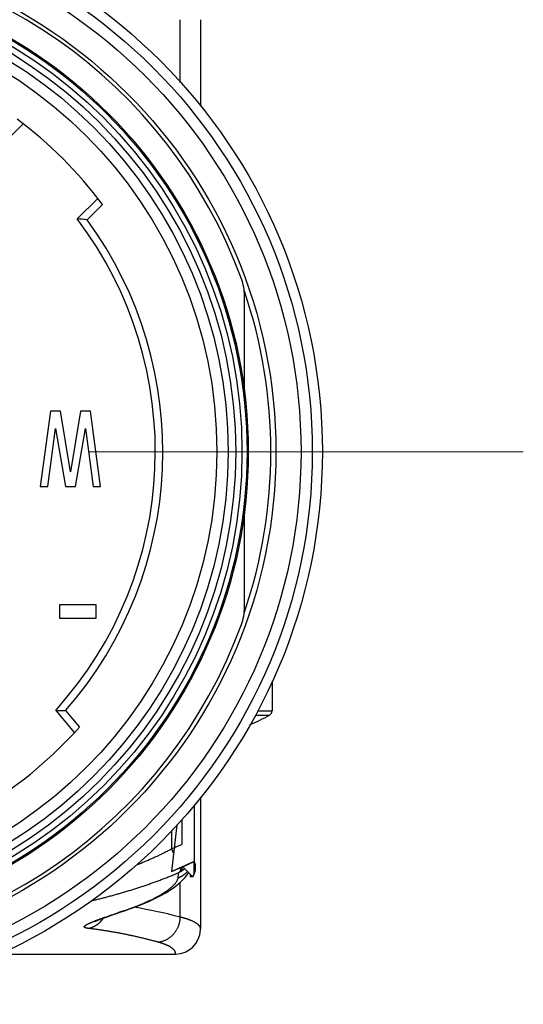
# Model space of a CAD drawing. Header units: millimetres. Extents: x 0 to 1300, y 0 to 891.
# Tile 36 of 133: x 190 to 210, y 455 to 494. Entities that reach past the tile are written whole.
import ezdxf

# ---------------------------------------------------------------- set-up
doc = ezdxf.new("R2010")
doc.units = ezdxf.units.MM
doc.header["$LTSCALE"] = 0.545669
doc.linetypes.add('CENTER', pattern=[50.8, 31.75, -6.35, 6.35, -6.35])
for name, color, linetype in [('NoLayerName_001', 7, 'Continuous'), ('NoLayerName_002', 7, 'Continuous'), ('NoLayerName_004', 7, 'Continuous'), ('NoLayerName_007', 7, 'Continuous')]:
    doc.layers.add(name, color=color, linetype=linetype)

msp = doc.modelspace()

# ---------------------------------------------------------------- linework, layer by layer
at = {"layer": 'NoLayerName_001', "color": 7, "linetype": 'Continuous', "lineweight": 25}
for p, q in [((189.2671, 488.8393), (190.0875, 489.6597)), ((193.0573, 486.6898), (192.237, 485.8695)), ((193.2402, 486.4485), (192.6324, 485.8406)), ((200, 467.4776), (200, 466.2906)), ((191.3827, 466.304), (192.1284, 465.4153)), ((191.7791, 466.2983), (192.3317, 465.6398))]:
    msp.add_line(p, q, dxfattribs=at)
at = {"layer": 'NoLayerName_001', "color": 4, "linetype": 'CENTER', "lineweight": 13}
msp.add_line((210, 476.6024), (150, 476.6024), dxfattribs=at)
at = {"layer": 'NoLayerName_001', "color": 8, "linetype": 'Continuous', "lineweight": 25}
for p, q in [((199.3229, 466.116), (199.8974, 466.116)), ((199.4207, 466.2906), (200, 466.2906))]:
    msp.add_line(p, q, dxfattribs=at)
at = {"layer": 'NoLayerName_001', "color": 7, "linetype": 'Continuous', "lineweight": 25}
for radius in [21.15, 17.8]:
    msp.add_circle((180, 476.6024), radius, dxfattribs=at)
for centre, radius, start, end in [((180, 476.6024), 16.5, 36.6364, 53.3636), ((180, 476.6024), 15.35, 317.86317, 37.13683), ((180, 476.6024), 15.65, 318.82138, 36.17862), ((188.9851, 438.5681), 47.413, 85.58816, 86.06727), ((192.2658, 513.7088), 47.413, 268.93273, 269.41184), ((196, 473.1024), 8, 292.91743, 299.15537), ((199.8, 466.2906), 0.2, 299.15537, 360), ((180, 476.6024), 16.5, 301.6364, 318.3636)]:
    msp.add_arc(centre, radius, start, end, dxfattribs=at)
at = {"layer": 'NoLayerName_002', "color": 7, "linetype": 'Continuous', "lineweight": 25}
for p, q in [((191.17, 478.2224), (190.77, 475.2224)), ((191.57, 478.2224), (191.17, 478.2224)), ((191.97, 475.7968), (191.57, 478.2224)), ((192.37, 478.2224), (191.97, 475.7968)), ((192.77, 478.2224), (192.37, 478.2224)), ((193.17, 475.2224), (192.77, 478.2224)), ((191.07, 475.2224), (191.37, 477.5203)), ((191.37, 477.5203), (191.77, 475.2224)), ((192.17, 475.2224), (192.57, 477.5203)), ((192.57, 477.5203), (192.87, 475.2224)), ((190.77, 475.2224), (191.07, 475.2224)), ((191.77, 475.2224), (192.17, 475.2224)), ((192.87, 475.2224), (193.17, 475.2224)), ((191.5317, 470.5039), (191.5317, 469.972)), ((192.99, 470.5039), (191.5317, 470.5039)), ((192.99, 469.972), (192.99, 470.5039)), ((191.5317, 469.972), (192.99, 469.972))]:
    msp.add_line(p, q, dxfattribs=at)
at = {"layer": 'NoLayerName_004', "color": 7, "linetype": 'Continuous', "lineweight": 25}
for p, q in [((198.9, 478.9883), (198.9, 482.7983)), ((198.9, 470.4064), (198.9, 474.2165)), ((197.15, 462.8486), (197.15, 457.6072)), ((196.6464, 459.7967), (196.6752, 459.8434)), ((196.5344, 459.6532), (196.6464, 459.7967)), ((193.7278, 458.1907), (193.9889, 458.2794)), ((193.9889, 458.2794), (194.1289, 458.3264)), ((194.1289, 458.3264), (194.3014, 458.3854)), ((193.5043, 458.113), (193.7278, 458.1907)), ((197.1494, 457.57), (197.15, 457.6071)), ((189.1248, 456.6024), (196.15, 456.6024))]:
    msp.add_line(p, q, dxfattribs=at)
at = {"layer": 'NoLayerName_004', "color": 30, "linetype": 'Continuous', "lineweight": 25}
for p, q in [((196.9, 462.5315), (196.9, 460.2931)), ((196.9, 460.2893), (196.2928, 460.016)), ((196.2928, 460.016), (196.1281, 459.9431))]:
    msp.add_line(p, q, dxfattribs=at)
at = {"layer": 'NoLayerName_004', "color": 8, "linetype": 'Continuous', "lineweight": 25}
for p, q in [((196.4, 461.9587), (196.4, 460.9646)), ((196, 461.5259), (196, 460.7936)), ((196, 460.7936), (196.0782, 460.6094)), ((196.1029, 460.8374), (196.1703, 460.8663)), ((196.1703, 460.8663), (196.4, 460.9646)), ((196.3241, 460.03), (196.3619, 459.9408)), ((196.3437, 458.0728), (196.3437, 459.4611)), ((194.0505, 458.3108), (194.1289, 458.3264))]:
    msp.add_line(p, q, dxfattribs=at)
at = {"layer": 'NoLayerName_004', "color": 2, "linetype": 'Continuous', "lineweight": 25}
for p, q in [((196.2009, 461.7433), (196, 459.887)), ((196.0734, 459.9191), (196, 459.887)), ((196.1466, 459.9512), (196.0734, 459.9191)), ((196.8446, 459.6732), (196.4385, 460.0813)), ((196.7362, 459.7821), (196.7362, 459.6732)), ((196.8446, 459.6732), (196.7362, 459.6732))]:
    msp.add_line(p, q, dxfattribs=at)
at = {"layer": 'NoLayerName_004', "color": 6, "linetype": 'Continuous', "lineweight": 25}
for p in [(196.4385, 460.0813), (196.9, 459.8604)]:
    msp.add_line(p, (196.9, 460.2931), dxfattribs=at)
at = {"layer": 'NoLayerName_004', "color": 7, "linetype": 'Continuous', "lineweight": 25}
for points in [[(196.2733, 459.3972), (196.4102, 459.5214), (196.5344, 459.6532)], [(194.3014, 458.3854), (194.5947, 458.4924), (194.8687, 458.6011), (195.1234, 458.7111), (195.3588, 458.822), (195.5755, 458.934), (195.7742, 459.0468), (195.956, 459.1611), (196.1221, 459.2775), (196.2733, 459.3972)], [(192.9422, 457.8955), (192.9396, 457.894), (192.9487, 457.8986), (192.9708, 457.9091), (193.004, 457.9239), (193.0481, 457.9426), (193.1017, 457.9643), (193.1647, 457.9889), (193.2363, 458.0161), (193.3168, 458.0458), (193.4061, 458.0781), (193.5043, 458.113)]]:
    msp.add_lwpolyline(points, dxfattribs=at)
for radius in [22, 20.15, 19.05, 19]:
    msp.add_circle((180, 476.6024), radius, dxfattribs=at)
at = {"layer": 'NoLayerName_004', "color": 8, "linetype": 'Continuous', "lineweight": 25}
for radius in [21.6, 18.8, 18.5491, 18.2499]:
    msp.add_circle((180, 476.6024), radius, dxfattribs=at)
at = {"layer": 'NoLayerName_004', "color": 7, "linetype": 'Continuous', "lineweight": 25}
for centre, radius, start, end in [((180, 476.6024), 20, 20.13421, 159.86579), ((196.8963, 482.798), 2.0037, 0.0094, 20.12422), ((196.9, 470.4064), 2, 339.86579, 0), ((180, 476.6024), 20, 200.13421, 339.86579), ((196.15, 457.6023), 0.9999, 270.00043, 358.14637)]:
    msp.add_arc(centre, radius, start, end, dxfattribs=at)
at = {"layer": 'NoLayerName_004', "color": 8, "linetype": 'Continuous', "lineweight": 25}
for centre, radius, start, end in [((180, 476.6024), 19.95, 341.30573, 18.69492), ((181.0116, 496.1087), 38.3641, 292.99733, 293.16433), ((189.086, 476.9026), 18.5131, 292.11588, 292.87223), ((94.8025, 470.7151), 102.0597, 353.770844, 353.886057), ((195.7642, 460.843), 1.124, 297.40712, 308.36637), ((195.7487, 460.8638), 1.15, 308.33086, 311.33319), ((195.9213, 460.5624), 0.9795, 313.47557, 315.07543), ((195.9203, 460.5635), 0.981, 315.07539, 316.45886), ((219.5322, 382.0694), 80.387, 108.480847, 108.609435), ((189.9742, 470.5057), 12.8582, 288.48304, 288.83995), ((190.1823, 469.8979), 12.2157, 288.8365, 289.58706), ((191.0542, 437.7682), 20.9823, 75.39849, 80.51262), ((192.4599, 458.5974), 1.0019, 311.3093, 325.60125)]:
    msp.add_arc(centre, radius, start, end, dxfattribs=at)
at = {"layer": 'NoLayerName_004', "color": 30, "linetype": 'Continuous', "lineweight": 25}
msp.add_arc((180.9098, 494.5395), 37.7956, 293.53188, 293.74384, dxfattribs=at)
at = {"layer": 'NoLayerName_004', "color": 2, "linetype": 'Continuous', "lineweight": 25}
msp.add_arc((180.9551, 494.4366), 37.6832, 293.77438, 294.26022, dxfattribs=at)
at = {"layer": 'NoLayerName_004', "color": 8, "linetype": 'Continuous', "lineweight": 25}
for points, knots in [([(194.6076, 460.1551), (194.6313, 460.1646), (194.6788, 460.1835), (194.7497, 460.2123), (194.8206, 460.2415), (194.8913, 460.271), (194.9619, 460.3008), (195.0323, 460.331), (195.1025, 460.3616), (195.1726, 460.3926), (195.2426, 460.4239), (195.3124, 460.4556), (195.382, 460.4876), (195.4514, 460.5201), (195.5207, 460.5529), (195.5898, 460.5861), (195.6586, 460.6197), (195.7273, 460.6536), (195.7958, 460.688), (195.8641, 460.7228), (195.9322, 460.7579), (195.9774, 460.7817), (196, 460.7936)], [0, 0, 0, 0, 0.0766089, 0.1532174, 0.2298274, 0.3064408, 0.3830596, 0.4596852, 0.5363164, 0.6129519, 0.6895906, 0.7662312, 0.8428727, 0.919514, 0.9961542, 1.0727924, 1.1494278, 1.2260598, 1.3026876, 1.3793108, 1.4559289, 1.5325415, 1.5325415, 1.5325415, 1.5325415]), ([(196.2596, 459.6411), (196.2678, 459.6443), (196.2843, 459.6506), (196.3086, 459.6611), (196.3328, 459.6721), (196.3567, 459.6838), (196.3803, 459.6961), (196.4036, 459.7091), (196.4265, 459.7227), (196.4491, 459.7368), (196.4713, 459.7516), (196.4932, 459.7669), (196.5146, 459.7828), (196.5355, 459.7992), (196.5559, 459.8161), (196.5759, 459.8335), (196.5888, 459.8456), (196.5953, 459.8516)], [0, 0, 0, 0, 0.02644827, 0.05295547, 0.07951331, 0.1061131, 0.13274582, 0.15940218, 0.18607272, 0.21274791, 0.23941817, 0.26607397, 0.29270593, 0.31930486, 0.34586187, 0.37236842, 0.39881642, 0.39881642, 0.39881642, 0.39881642]), ([(196.3619, 459.9408), (196.3608, 459.939), (196.3586, 459.9355), (196.3552, 459.9302), (196.3518, 459.925), (196.3483, 459.9198), (196.3447, 459.9147), (196.341, 459.9096), (196.3373, 459.9046), (196.3334, 459.8996), (196.3295, 459.8947), (196.3255, 459.8898), (196.3215, 459.885), (196.3174, 459.8803), (196.3132, 459.8756), (196.3089, 459.871), (196.3045, 459.8665), (196.3001, 459.8621), (196.2956, 459.8577), (196.291, 459.8534), (196.2864, 459.8492), (196.2832, 459.8465), (196.2817, 459.8451)], [0, 0, 0, 0, 0.00625834, 0.01251626, 0.01877498, 0.02503576, 0.03129996, 0.03756877, 0.04384187, 0.05011823, 0.05639688, 0.06267693, 0.06895752, 0.07523791, 0.08151738, 0.08779533, 0.09407121, 0.10034458, 0.10661507, 0.1128824, 0.11914641, 0.125407, 0.125407, 0.125407, 0.125407]), ([(196.3922, 459.9961), (196.3916, 459.9949), (196.3904, 459.9923), (196.3885, 459.9886), (196.3866, 459.9848), (196.3847, 459.9811), (196.3828, 459.9773), (196.3808, 459.9736), (196.3788, 459.9699), (196.3768, 459.9662), (196.3747, 459.9626), (196.3727, 459.9589), (196.3706, 459.9553), (196.3684, 459.9516), (196.3663, 459.948), (196.3641, 459.9445), (196.3626, 459.9421), (196.3619, 459.9409)], [0, 0, 0, 0, 0.004199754, 0.008400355, 0.012601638, 0.016803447, 0.021005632, 0.025208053, 0.029410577, 0.03361308, 0.037815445, 0.042017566, 0.046219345, 0.050420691, 0.054621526, 0.058821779, 0.063021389, 0.063021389, 0.063021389, 0.063021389]), ([(196.4619, 459.9617), (196.4604, 459.961), (196.4572, 459.9596), (196.4525, 459.9577), (196.4476, 459.9559), (196.4428, 459.9543), (196.4379, 459.9527), (196.433, 459.9512), (196.428, 459.9498), (196.4231, 459.9485), (196.4181, 459.9474), (196.413, 459.9463), (196.408, 459.9453), (196.4029, 459.9445), (196.3978, 459.9437), (196.3927, 459.943), (196.3876, 459.9424), (196.3824, 459.9419), (196.3773, 459.9415), (196.3722, 459.9412), (196.3671, 459.9409), (196.3636, 459.9409), (196.3619, 459.9408)], [0, 0, 0, 0, 0.00512708, 0.01025481, 0.0153839, 0.02051495, 0.0256485, 0.03078492, 0.03592429, 0.04106658, 0.0462116, 0.05135902, 0.05650843, 0.06165927, 0.06681089, 0.07196253, 0.07711333, 0.08226235, 0.08740855, 0.09255081, 0.09768793, 0.10281865, 0.10281865, 0.10281865, 0.10281865]), ([(196.4238, 460.0739), (196.4232, 460.0721), (196.422, 460.0686), (196.4201, 460.0633), (196.4182, 460.0581), (196.4163, 460.0528), (196.4143, 460.0476), (196.4123, 460.0423), (196.4102, 460.0371), (196.4081, 460.0319), (196.4059, 460.0268), (196.4038, 460.0216), (196.4015, 460.0165), (196.3993, 460.0113), (196.3969, 460.0062), (196.3946, 460.0012), (196.393, 459.9978), (196.3922, 459.9961)], [0, 0, 0, 0, 0.00559819, 0.01119774, 0.016798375, 0.022399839, 0.028001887, 0.033604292, 0.039206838, 0.044809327, 0.050411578, 0.056013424, 0.061614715, 0.067215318, 0.072815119, 0.07841402, 0.084011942, 0.084011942, 0.084011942, 0.084011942]), ([(192.8156, 458.7275), (192.8708, 458.7405), (192.9811, 458.7664), (193.1462, 458.8071), (193.3111, 458.8489), (193.4755, 458.8922), (193.6397, 458.9367), (193.8035, 458.9824), (193.967, 459.0294), (194.1301, 459.0776), (194.2929, 459.127), (194.4553, 459.1776), (194.6174, 459.2293), (194.779, 459.2822), (194.9403, 459.3363), (195.1011, 459.3917), (195.2615, 459.4484), (195.4214, 459.5063), (195.5809, 459.5655), (195.7398, 459.6261), (195.8982, 459.6879), (196.0033, 459.7305), (196.0559, 459.7516)], [0, 0, 0, 0, 0.1700369, 0.3400792, 0.5101291, 0.6801879, 0.8502567, 1.0203358, 1.1904252, 1.3605243, 1.5306319, 1.7007462, 1.8708638, 2.0409804, 2.2110924, 2.3811971, 2.5512923, 2.7213763, 2.8914485, 3.0615088, 3.2315577, 3.4015969, 3.4015969, 3.4015969, 3.4015969]), ([(194.2775, 458.3891), (194.2964, 458.3958), (194.3341, 458.4093), (194.3905, 458.4299), (194.4469, 458.4508), (194.5031, 458.472), (194.5592, 458.4935), (194.6151, 458.5154), (194.671, 458.5376), (194.7267, 458.5601), (194.7822, 458.5831), (194.8376, 458.6064), (194.8928, 458.6301), (194.9479, 458.6542), (195.0028, 458.6787), (195.0575, 458.7037), (195.112, 458.729), (195.1664, 458.7549), (195.2205, 458.7812), (195.2743, 458.808), (195.3279, 458.8354), (195.3811, 458.8633), (195.434, 458.8919), (195.4866, 458.9211), (195.5387, 458.9509), (195.5905, 458.9815), (195.6417, 459.0128), (195.6925, 459.0449), (195.7429, 459.0778), (195.7926, 459.1115), (195.8416, 459.1463), (195.8899, 459.1821), (195.9373, 459.2191), (195.9836, 459.2574), (196.0288, 459.2972), (196.0723, 459.3386), (196.1142, 459.3818), (196.1536, 459.4272), (196.1904, 459.475), (196.2102, 459.5101), (196.2208, 459.5273)], [0, 0, 0, 0, 0.0600761, 0.1201549, 0.1802359, 0.2403188, 0.3004033, 0.3604897, 0.4205781, 0.4806691, 0.5407634, 0.600862, 0.6609662, 0.7210773, 0.7811973, 0.841328, 0.9014716, 0.9616254, 1.0217828, 1.0819378, 1.1420858, 1.2022233, 1.2623483, 1.3224599, 1.382559, 1.442648, 1.5027308, 1.5628133, 1.6229013, 1.6829919, 1.7430837, 1.8031834, 1.8633072, 1.9234586, 1.9835966, 2.0436986, 2.1037766, 2.1638468, 2.2239937, 2.284548, 2.284548, 2.284548, 2.284548]), ([(196.2208, 459.5273), (196.2291, 459.5458), (196.2494, 459.5812), (196.255, 459.6216), (196.2596, 459.6411)], [0, 0, 0, 0, 0.06072449, 0.12074282, 0.12074282, 0.12074282, 0.12074282]), ([(193.1958, 458.0168), (193.2072, 458.0209), (193.2298, 458.0291), (193.2753, 458.0453), (193.3321, 458.0655), (193.4003, 458.0895), (193.4686, 458.1133), (193.537, 458.1369), (193.6168, 458.1643), (193.7081, 458.1955), (193.7995, 458.2264), (193.8566, 458.2457), (193.8795, 458.2534)], [0, 0, 0, 0, 0.03617214, 0.07234433, 0.14468885, 0.21703336, 0.28937786, 0.36172254, 0.43406747, 0.54258521, 0.65110285, 0.72344745, 0.72344745, 0.72344745, 0.72344745]), ([(192.674, 457.6252), (192.6696, 457.6258), (192.6607, 457.6269), (192.6474, 457.6287), (192.6342, 457.6307), (192.621, 457.633), (192.6079, 457.6356), (192.5949, 457.6387), (192.582, 457.6422), (192.5693, 457.6463), (192.5568, 457.6511), (192.5447, 457.6569), (192.5333, 457.6642), (192.5244, 457.6746), (192.5203, 457.688), (192.5241, 457.7014), (192.5312, 457.7129), (192.5401, 457.723), (192.55, 457.7321), (192.5603, 457.7405), (192.571, 457.7485), (192.5821, 457.756), (192.5933, 457.7633), (192.6047, 457.7702), (192.6163, 457.7769), (192.628, 457.7834), (192.6397, 457.7898), (192.6515, 457.796), (192.6634, 457.802), (192.6754, 457.808), (192.6874, 457.8139), (192.6994, 457.8197), (192.7115, 457.8254), (192.7236, 457.831), (192.7358, 457.8365), (192.748, 457.842), (192.7602, 457.8474), (192.7724, 457.8527), (192.7847, 457.858), (192.797, 457.8633), (192.8052, 457.8667), (192.8093, 457.8685)], [0, 0, 0, 0, 0.01337291, 0.02676745, 0.04016765, 0.05356079, 0.06693847, 0.08029757, 0.09364141, 0.10698007, 0.12033202, 0.13376437, 0.14721108, 0.16065845, 0.17403595, 0.18740536, 0.20097852, 0.21433335, 0.22768176, 0.24104419, 0.2544208, 0.26779082, 0.28115085, 0.29450815, 0.30786527, 0.3212221, 0.33457947, 0.34793769, 0.36129623, 0.37465404, 0.38801109, 0.40136795, 0.41472506, 0.4280827, 0.44144103, 0.45480008, 0.46815977, 0.48151991, 0.49488022, 0.50824035, 0.52159985, 0.52159985, 0.52159985, 0.52159985]), ([(192.8093, 457.8685), (192.8134, 457.8702), (192.8216, 457.8736), (192.834, 457.8787), (192.8463, 457.8838), (192.8587, 457.8889), (192.871, 457.8939), (192.8834, 457.8989), (192.8958, 457.9039), (192.9082, 457.9088), (192.9207, 457.9137), (192.9331, 457.9186), (192.9455, 457.9234), (192.9621, 457.9299), (192.9829, 457.9379), (193.0079, 457.9474), (193.0329, 457.9569), (193.0579, 457.9662), (193.0829, 457.9756), (193.108, 457.9848), (193.133, 457.994), (193.1623, 458.0047), (193.1833, 458.0123), (193.1958, 458.0168)], [0, 0, 0, 0, 0.01335873, 0.02671681, 0.04007435, 0.05343146, 0.06678823, 0.08014474, 0.09350107, 0.10685727, 0.12021339, 0.13356947, 0.14692554, 0.16028162, 0.18699385, 0.21370622, 0.24041877, 0.26713152, 0.29384445, 0.32055752, 0.34727061, 0.37398362, 0.41405262, 0.41405262, 0.41405262, 0.41405262]), ([(195.4508, 457.0797), (195.4669, 457.0816), (195.4991, 457.0848), (195.5469, 457.0934), (195.5943, 457.1042), (195.6412, 457.1174), (195.6874, 457.1331), (195.7327, 457.1511), (195.7771, 457.1713), (195.8203, 457.1938), (195.8623, 457.2185), (195.903, 457.2452), (195.9424, 457.2739), (195.9802, 457.3044), (196.0165, 457.3368), (196.0513, 457.3709), (196.0843, 457.4066), (196.1156, 457.4438), (196.1451, 457.4824), (196.1727, 457.5225), (196.1984, 457.5637), (196.2222, 457.6062), (196.244, 457.6497), (196.2637, 457.6942), (196.2814, 457.7396), (196.2969, 457.7858), (196.3103, 457.8327), (196.3215, 457.8801), (196.3305, 457.9279), (196.3372, 457.976), (196.342, 458.0243), (196.343, 458.0566), (196.3437, 458.0728)], [0, 0, 0, 0, 0.0484345, 0.0969813, 0.145622, 0.1943334, 0.2430889, 0.2918599, 0.3406173, 0.3893353, 0.4380155, 0.4866723, 0.5353154, 0.5839501, 0.6325786, 0.6812001, 0.7298122, 0.7784157, 0.8270188, 0.8756283, 0.9242492, 0.9728848, 1.0215382, 1.0702119, 1.1189088, 1.1676219, 1.2163349, 1.2650295, 1.313686, 1.3622847, 1.4108066, 1.4592343, 1.4592343, 1.4592343, 1.4592343]), ([(197.1287, 457.6866), (197.1235, 457.695), (197.1138, 457.7123), (197.0951, 457.7357), (197.0746, 457.7575), (197.0524, 457.7778), (197.0292, 457.7969), (197.0052, 457.8148), (196.9806, 457.8316), (196.9554, 457.8474), (196.9297, 457.8623), (196.9036, 457.8765), (196.8771, 457.89), (196.8504, 457.903), (196.8234, 457.9155), (196.7962, 457.9275), (196.7688, 457.9391), (196.7412, 457.9502), (196.7135, 457.9609), (196.6856, 457.9712), (196.6575, 457.9812), (196.6294, 457.9909), (196.6012, 458.0002), (196.5729, 458.0093), (196.5445, 458.0181), (196.516, 458.0266), (196.4874, 458.0349), (196.4588, 458.0429), (196.4301, 458.0507), (196.4014, 458.0583), (196.3726, 458.0657), (196.3533, 458.0704), (196.3437, 458.0728)], [0, 0, 0, 0, 0.02967745, 0.05945798, 0.08942453, 0.1195156, 0.14956245, 0.17945837, 0.2092529, 0.23899256, 0.26870897, 0.2984205, 0.32813393, 0.35784856, 0.38756732, 0.41729347, 0.4470285, 0.4767722, 0.50652286, 0.5362773, 0.56603105, 0.59577866, 0.62551845, 0.65525235, 0.68498207, 0.71470892, 0.74443384, 0.77415744, 0.80388001, 0.8336015, 0.86332159, 0.89303967, 0.89303967, 0.89303967, 0.89303967]), ([(192.674, 457.6252), (192.6822, 457.6269), (192.6986, 457.6301), (192.723, 457.6358), (192.7473, 457.6421), (192.7714, 457.6492), (192.7954, 457.6568), (192.8191, 457.6652), (192.8427, 457.6742), (192.866, 457.6838), (192.8891, 457.6941), (192.9119, 457.705), (192.9344, 457.7165), (192.9567, 457.7286), (192.9786, 457.7412), (193.0002, 457.7544), (193.0214, 457.7682), (193.0422, 457.7825), (193.0626, 457.7973), (193.0826, 457.8126), (193.1022, 457.8284), (193.1149, 457.8394), (193.1212, 457.8449)], [0, 0, 0, 0, 0.02507738, 0.05015627, 0.07524624, 0.10035698, 0.12549826, 0.15067732, 0.17589176, 0.20113649, 0.22640597, 0.25169423, 0.27699499, 0.30230168, 0.32760755, 0.35290566, 0.37818902, 0.40345063, 0.42868351, 0.4538808, 0.47903582, 0.5041421, 0.5041421, 0.5041421, 0.5041421]), ([(195.4508, 457.0797), (195.4053, 457.092), (195.3142, 457.1167), (195.1772, 457.1523), (195.04, 457.1872), (194.9025, 457.221), (194.7648, 457.2539), (194.6268, 457.2858), (194.4886, 457.3168), (194.3501, 457.3467), (194.2115, 457.3756), (194.0726, 457.4035), (193.9335, 457.4304), (193.7942, 457.4563), (193.6547, 457.4811), (193.5151, 457.5049), (193.3752, 457.5276), (193.2353, 457.5493), (193.0952, 457.5699), (192.9549, 457.5895), (192.8145, 457.6081), (192.7208, 457.6194), (192.674, 457.6252)], [0, 0, 0, 0, 0.141565, 0.2831293, 0.4246979, 0.5662763, 0.70787, 0.8494834, 0.9911147, 1.1327603, 1.2744167, 1.4160805, 1.5577485, 1.6994174, 1.8410844, 1.9827463, 2.1244005, 2.2660443, 2.407675, 2.5492902, 2.6908877, 2.8324653, 2.8324653, 2.8324653, 2.8324653]), ([(197.15, 457.6072), (197.15, 457.6085), (197.15, 457.6113), (197.1498, 457.6154), (197.1495, 457.6196), (197.1491, 457.6237), (197.1486, 457.6278), (197.1479, 457.6319), (197.1472, 457.636), (197.1463, 457.64), (197.1453, 457.6441), (197.1443, 457.6481), (197.1431, 457.6521), (197.1418, 457.6561), (197.1405, 457.66), (197.139, 457.6639), (197.1375, 457.6678), (197.1359, 457.6716), (197.1342, 457.6754), (197.1324, 457.6792), (197.1306, 457.6829), (197.1293, 457.6853), (197.1287, 457.6866)], [0, 0, 0, 0, 0.004135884, 0.008272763, 0.012411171, 0.016551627, 0.020694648, 0.024840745, 0.028990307, 0.033143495, 0.037300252, 0.04146031, 0.045623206, 0.04978829, 0.053954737, 0.058121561, 0.06228762, 0.066451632, 0.070612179, 0.074767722, 0.078916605, 0.083057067, 0.083057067, 0.083057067, 0.083057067]), ([(195.4943, 457.0676), (195.4871, 457.0697), (195.4726, 457.0738), (195.4581, 457.0777), (195.4508, 457.0797)], [0, 0, 0, 0, 0.022550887, 0.045101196, 0.045101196, 0.045101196, 0.045101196]), ([(196.1497, 456.6024), (196.1505, 456.6099), (196.1529, 456.6248), (196.1517, 456.6476), (196.1479, 456.67), (196.141, 456.6917), (196.1317, 456.7124), (196.1204, 456.732), (196.1075, 456.7506), (196.0933, 456.7682), (196.078, 456.7849), (196.0619, 456.8007), (196.045, 456.8157), (196.0275, 456.83), (196.0096, 456.8437), (195.9912, 456.8568), (195.9724, 456.8693), (195.9534, 456.8814), (195.934, 456.893), (195.9144, 456.9042), (195.8946, 456.915), (195.8745, 456.9253), (195.8542, 456.9353), (195.8337, 456.945), (195.8131, 456.9544), (195.7924, 456.9634), (195.7716, 456.9722), (195.7506, 456.9808), (195.7296, 456.9891), (195.7086, 456.9972), (195.6874, 457.0051), (195.6662, 457.0128), (195.6449, 457.0203), (195.6235, 457.0276), (195.6021, 457.0347), (195.5807, 457.0416), (195.5591, 457.0484), (195.5376, 457.0549), (195.516, 457.0614), (195.5015, 457.0655), (195.4943, 457.0676)], [0, 0, 0, 0, 0.02260898, 0.04531977, 0.0680092, 0.09063685, 0.11328595, 0.13593367, 0.15853248, 0.18112837, 0.20373451, 0.22632456, 0.24889719, 0.27146995, 0.29404628, 0.31661697, 0.33917594, 0.3617322, 0.38429373, 0.40686599, 0.42945208, 0.45205291, 0.47466737, 0.49729248, 0.51992359, 0.54255448, 0.56517758, 0.58778668, 0.61038277, 0.63296808, 0.65554462, 0.67811415, 0.70067821, 0.72323811, 0.74579497, 0.76834967, 0.79090292, 0.81345525, 0.83600699, 0.8585583, 0.8585583, 0.8585583, 0.8585583])]:
    msp.add_open_spline(points, degree=3, knots=knots, dxfattribs=at)
at = {"layer": 'NoLayerName_004', "color": 30, "linetype": 'Continuous', "lineweight": 25}
for points, knots in [([(196.9532, 460.1039), (196.9527, 460.1083), (196.9519, 460.1171), (196.9503, 460.1302), (196.9483, 460.1432), (196.946, 460.1561), (196.9435, 460.1689), (196.9405, 460.1817), (196.9373, 460.1944), (196.9338, 460.207), (196.9299, 460.2195), (196.9257, 460.232), (196.9212, 460.2444), (196.9164, 460.2567), (196.9113, 460.2689), (196.9058, 460.2811), (196.9019, 460.2891), (196.9, 460.2931)], [0, 0, 0, 0, 0.01321937, 0.02639709, 0.03954119, 0.0526598, 0.06576105, 0.07885313, 0.09194426, 0.10504262, 0.11815641, 0.13129379, 0.14446288, 0.15767175, 0.17092836, 0.18424064, 0.19761637, 0.19761637, 0.19761637, 0.19761637]), ([(196.8986, 459.7874), (196.8993, 459.7893), (196.9008, 459.7931), (196.903, 459.7987), (196.9052, 459.8043), (196.9073, 459.8099), (196.9094, 459.8155), (196.9114, 459.8211), (196.9134, 459.8267), (196.9153, 459.8323), (196.9172, 459.8378), (196.919, 459.8434), (196.9208, 459.8489), (196.9226, 459.8545), (196.9243, 459.86), (196.9259, 459.8655), (196.927, 459.8691), (196.9275, 459.871)], [0, 0, 0, 0, 0.006080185, 0.012133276, 0.018159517, 0.024159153, 0.030132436, 0.03607962, 0.04200096, 0.047896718, 0.053767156, 0.059612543, 0.065433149, 0.071229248, 0.077001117, 0.082749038, 0.088473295, 0.088473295, 0.088473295, 0.088473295]), ([(196.9275, 459.871), (196.9282, 459.8732), (196.9294, 459.8775), (196.9312, 459.8841), (196.933, 459.8907), (196.9347, 459.8972), (196.9363, 459.9037), (196.9378, 459.9103), (196.9393, 459.9167), (196.9407, 459.9232), (196.9421, 459.9297), (196.9434, 459.9361), (196.9446, 459.9426), (196.9457, 459.949), (196.9468, 459.9554), (196.9479, 459.9617), (196.9485, 459.966), (196.9488, 459.9681)], [0, 0, 0, 0, 0.006850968, 0.013668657, 0.020453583, 0.027206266, 0.033927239, 0.040617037, 0.047276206, 0.0539053, 0.060504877, 0.067075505, 0.073617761, 0.080132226, 0.086619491, 0.093080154, 0.099514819, 0.099514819, 0.099514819, 0.099514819]), ([(196.9488, 459.9681), (196.9492, 459.9712), (196.9501, 459.9774), (196.9512, 459.9867), (196.9522, 459.9959), (196.9531, 460.0051), (196.9538, 460.0142), (196.9544, 460.0234), (196.9548, 460.0324), (196.9551, 460.0415), (196.9553, 460.0505), (196.9553, 460.0595), (196.9551, 460.0685), (196.9549, 460.0774), (196.9544, 460.0863), (196.9539, 460.0951), (196.9534, 460.101), (196.9532, 460.1039)], [0, 0, 0, 0, 0.00938381, 0.01871507, 0.02799576, 0.0372279, 0.04641356, 0.0555548, 0.06465375, 0.07371256, 0.0827334, 0.09171846, 0.10066999, 0.10959022, 0.11848144, 0.12734595, 0.13618606, 0.13618606, 0.13618606, 0.13618606]), ([(196.8446, 459.6732), (196.8459, 459.6758), (196.8487, 459.6809), (196.8528, 459.6886), (196.8568, 459.6964), (196.8607, 459.704), (196.8646, 459.7117), (196.8683, 459.7194), (196.872, 459.727), (196.8756, 459.7346), (196.8791, 459.7422), (196.8826, 459.7498), (196.8859, 459.7574), (196.8892, 459.7649), (196.8924, 459.7724), (196.8955, 459.7799), (196.8976, 459.7849), (196.8986, 459.7874)], [0, 0, 0, 0, 0.0087972, 0.01753987, 0.02622843, 0.03486332, 0.04344499, 0.0519739, 0.06045051, 0.06887528, 0.07724871, 0.08557127, 0.09384348, 0.10206584, 0.11023886, 0.11836307, 0.12643902, 0.12643902, 0.12643902, 0.12643902])]:
    msp.add_open_spline(points, degree=3, knots=knots, dxfattribs=at)
at = {"layer": 'NoLayerName_004', "color": 6, "linetype": 'Continuous', "lineweight": 25}
msp.add_open_spline([(196.8446, 459.6732), (196.8461, 459.6761), (196.8492, 459.6818), (196.8537, 459.6906), (196.858, 459.6994), (196.8622, 459.7082), (196.8662, 459.7172), (196.8701, 459.7263), (196.8738, 459.7354), (196.8773, 459.7447), (196.8806, 459.754), (196.8838, 459.7635), (196.8866, 459.7729), (196.8893, 459.7825), (196.8917, 459.7921), (196.8938, 459.8018), (196.8957, 459.8115), (196.8972, 459.8212), (196.8984, 459.831), (196.8993, 459.8408), (196.8999, 459.8506), (196.8999, 459.8572), (196.9, 459.8604)], degree=3, knots=[0, 0, 0, 0, 0.00981009, 0.01961493, 0.02942158, 0.03923749, 0.04907056, 0.05892898, 0.06881471, 0.07872033, 0.08863826, 0.09856164, 0.10848443, 0.11840145, 0.12830846, 0.13820225, 0.14808071, 0.15794295, 0.16778934, 0.17762167, 0.18744316, 0.19725862, 0.19725862, 0.19725862, 0.19725862], dxfattribs=at)
at = {"layer": 'NoLayerName_007', "color": 8, "linetype": 'Continuous', "lineweight": 25}
msp.add_line((196.3437, 491.3069), (196.3437, 493.8024), dxfattribs=at)
at = {"layer": 'NoLayerName_007', "color": 7, "linetype": 'Continuous', "lineweight": 25}
msp.add_line((197.15, 493.8024), (197.15, 490.3561), dxfattribs=at)

doc.saveas('drawing.dxf')
